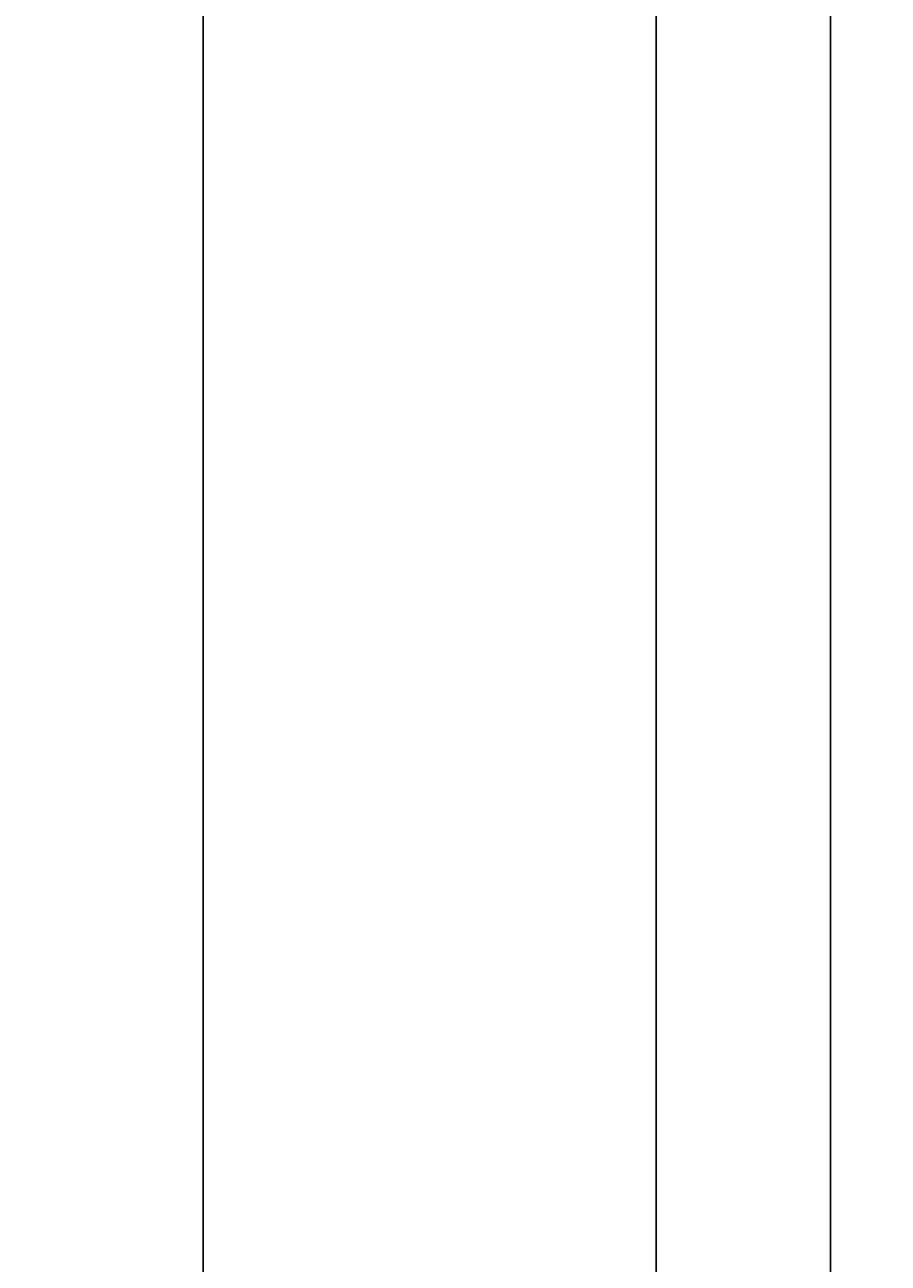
# Model space of a CAD drawing. Extents: x 715 to 7297, y -83 to 6060.
# Tile 5 of 93: x 715 to 1204, y 1031 to 1733. Entities that reach past the tile are written whole.
import ezdxf

# ---------------------------------------------------------------- set-up
doc = ezdxf.new("R2010")
doc.units = 0
doc.layers.get('0').update_dxf_attribs({"linetype": 'CONTINUOUS'})
doc.layers.get('DEFPOINTS').update_dxf_attribs({"linetype": 'CONTINUOUS'})
doc.layers.add('4', color=3, linetype='CONTINUOUS')
doc.styles.get("Standard").update_dxf_attribs({"font": 'ISOCP.SHX'})
doc.dimstyles.get("Standard").update_dxf_attribs({"dimtxt": 2.5, "dimasz": 2.5, "dimexe": 1.25, "dimexo": 0.625, "dimtad": 1, "dimcen": 2.5, "dimazin": 3, "dimtfac": 1, "dimtmove": 0, "dimatfit": 3})

# ---------------------------------------------------------------- blocks, each defined once
blk = doc.blocks.new('PUNKT')
at = {"layer": '4', "color": 0, "linetype": 'BYBLOCK'}
blk.add_line((-0.5, 0), (-1, 0), dxfattribs=at)
at = {"layer": '4', "color": 0, "linetype": 'BYBLOCK', "const_width": 0.5}
blk.add_lwpolyline([(-0.25, 0, 1), (0.25, 0, 1)], format="xyb", close=True, dxfattribs=at)
blk = doc.blocks.new('*U18')
at = {"layer": '4', "color": 2}
blk.add_text('560', height=70, rotation=90, dxfattribs=at).set_placement((785.85, 2663.74))
blk = doc.blocks.new('*D4')
at = {"layer": '4'}
for p, q in [((1352.77, 5537.27), (775.85, 5537.27)), ((815.85, -22.73), (815.85, 5497.27)), ((1352.77, -62.73), (775.85, -62.73))]:
    blk.add_line(p, q, dxfattribs=at)
at = {"layer": 'DEFPOINTS', "color": 0}
for p in [(815.85, 5537.27), (1372.77, 5537.27), (1372.77, -62.73)]:
    blk.add_point(p, dxfattribs=at)
blk.add_blockref('*U18', (0, 0))
at = {"layer": '4', "xscale": 40, "yscale": 40, "zscale": 40}
for p, rotation in [((815.85, 5537.27), 90), ((815.85, -62.73), 270)]:
    blk.add_blockref('PUNKT', p, dxfattribs=dict(at, rotation=rotation))

msp = doc.modelspace()

# ---------------------------------------------------------------- linework, layer by layer
for p, q in [((1171.7173, 32.2711), (1171.7173, 5442.2711)), ((1072.775, -12.7289), (1072.775, 2737.2711))]:
    msp.add_line(p, q)

# ---------------------------------------------------------------- dimensions: what is measured, and where the dimension line sits
at = {"layer": '4'}
dim = msp.add_linear_dim(base=(815.8521, 5537.2711), p1=(1372.775, -62.7289), p2=(1372.775, 5537.2711), angle=90, dimstyle='Standard', dxfattribs=at)
dim.commit()
dim.dimension.update_dxf_attribs({"geometry": '*D4', "text_midpoint": (750.8521, 2737.2711)})

doc.saveas('drawing.dxf')
